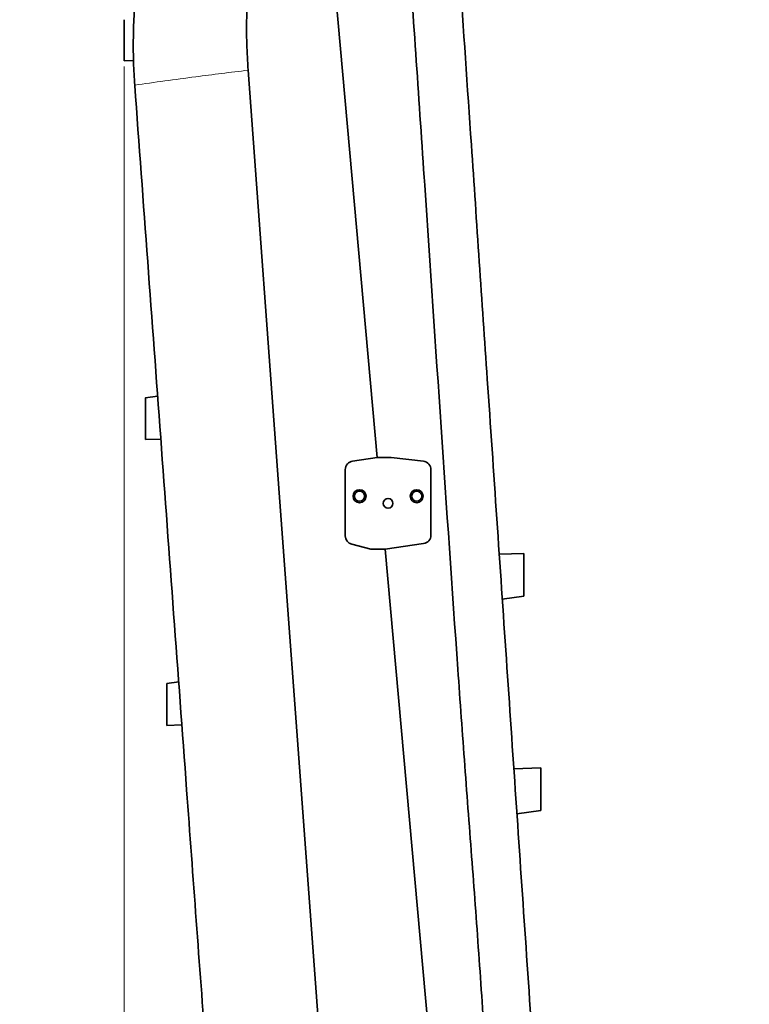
# Model space of a CAD drawing. Header units: millimetres. Extents: x 0 to 11920, y 0 to 8400.
# Tile 38 of 61: x 7629 to 8140, y 3036 to 3725. Entities that reach past the tile are written whole.
import ezdxf

# ---------------------------------------------------------------- set-up
doc = ezdxf.new("R2010")
doc.units = ezdxf.units.MM
doc.header["$LTSCALE"] = 20
doc.styles.add('SLDTEXTSTYLE0', font='TXT', dxfattribs={"width": 0.605})
doc.dimstyles.new('SLDDIMSTYLE0', dxfattribs={"dimtxt": 70, "dimasz": 70, "dimexe": 0, "dimexo": 0.0625, "dimgap": 17.5, "dimtad": 1, "dimdec": 1, "dimrnd": 1e-09, "dimzin": 12, "dimdsep": 46, "dimtxsty": 'SLDTEXTSTYLE0', "dimsah": 1, "dimcen": 0.09, "dimadec": 0, "dimazin": 3, "dimtfac": 1, "dimtofl": 0, "dimtmove": 0, "dimatfit": 3, "dimfxl": 1, "dimfrac": 2, "dimtolj": 1, "dimtzin": 12, "dimarcsym": 0})

# ---------------------------------------------------------------- blocks, each defined once
blk = doc.blocks.new('_D')
at = {"color": 7, "linetype": 'Continuous', "lineweight": 0}
for p, q in [((7701.97, 3692.31), (7701.97, 1744.49)), ((8139.97, 1814.67), (8139.97, 1744.49)), ((7701.97, 1774.49), (6715.05, 1774.49)), ((7701.97, 1774.49), (8139.97, 1774.49))]:
    blk.add_line(p, q, dxfattribs=at)
at = {"color": 7, "linetype": 'Continuous', "lineweight": 18}
for points in [[(7701.97, 1774.49), (7771.97, 1764.49), (7771.97, 1784.49)], [(8139.97, 1774.49), (8069.97, 1784.49), (8069.97, 1764.49)]]:
    blk.add_solid(points, dxfattribs=at)
at = {"color": 7, "linetype": 'Continuous', "lineweight": 18, "char_height": 70, "attachment_point": 1, "style": 'SLDTEXTSTYLE0'}
for s, insert in [('(2x M8 Through)', (6901.72, 1864.72)), ('438', (6715.05, 1864.72))]:
    blk.add_mtext(s, dxfattribs=dict(at, insert=insert))

msp = doc.modelspace()

# ---------------------------------------------------------------- linework, layer by layer
at = {"color": 7, "linetype": 'Continuous', "lineweight": 35}
for p, q in [((7828.84, 3979.21), (7879.21, 3418.58)), ((7701.97, 3696.3), (7708.63, 3696.54)), ((7701.97, 3696.3), (7708.63, 3696.54)), ((7709.46, 3679.32), (7709.48, 3679.14)), ((7725.52, 3461.58), (7716.97, 3460.36)), ((7716.91, 3431.18), (7727.73, 3431.58)), ((7879.21, 3418.58), (7862.12, 3416.14)), ((7889.21, 3418.58), (7879.21, 3418.58)), ((7911.65, 3416.01), (7889.21, 3418.58)), ((7856.97, 3410.2), (7856.97, 3363.82)), ((7916.97, 3364.36), (7916.97, 3410.05)), ((7861.49, 3358.01), (7874.96, 3354.58)), ((7884.96, 3354.58), (7911.82, 3358.42)), ((7874.96, 3354.58), (7884.96, 3354.58)), ((7884.96, 3354.58), (7923.22, 2928.75)), ((7981.97, 3351.58), (7964.7, 3350.94)), ((7966.96, 3319.44), (7981.97, 3321.58)), ((7966.96, 3319.44), (7966.96, 3319.44)), ((7731.97, 3260.4), (7740.26, 3261.58)), ((7731.97, 3231.19), (7742.47, 3231.58)), ((7993.97, 3201.58), (7974.93, 3200.87)), ((7977.2, 3169.19), (7993.97, 3171.58)), ((7977.2, 3169.19), (7977.2, 3169.19))]:
    msp.add_line(p, q, dxfattribs=at)
at = {"color": 8, "linetype": 'Continuous', "lineweight": 18}
msp.add_line((7701.97, 3696.31), (7708.63, 3696.56), dxfattribs=at)
at = {"color": 7, "linetype": 'Continuous', "lineweight": 35, "flags": 128}
msp.add_lwpolyline([(7788.91, 3689.74), (7810.71, 3394.05), (7828.13, 3157.74), (7845.56, 2921.44)], dxfattribs=at)
at = {"color": 7, "linetype": 'Continuous', "lineweight": 35}
for centre, radius in [((7866.97, 3391.58), 4.55), ((7866.97, 3391.58), 3.55), ((7906.97, 3391.58), 4.55), ((7906.97, 3391.58), 3.55), ((7886.97, 3386.58), 3.4)]:
    msp.add_circle(centre, radius, dxfattribs=at)
for centre, start, end in [((7862.97, 3410.2), 98.13388, 180), ((7910.97, 3410.05), 0, 83.47078), ((7862.97, 3363.82), 180, 255.72496), ((7910.97, 3364.36), 278.13388, 0)]:
    msp.add_arc(centre, 6, start, end, dxfattribs=at)
for points, knots in [([(7900.78, 3782.7), (7904.73, 3724.93), (7916.4, 3554.23), (7929.31, 3360.92), (7940.63, 3202.85), (7945.82, 3135.12), (7950.81, 3067.39), (7955.39, 2999.62), (7957.67, 2954.41), (7958.81, 2931.8)], [0, 0, 0, 0, 0.203676, 0.601832, 0.681467, 0.761106, 0.840744, 0.920373, 1, 1, 1, 1]), ([(7996.58, 2884.97), (7996.13, 2891.54), (7995.24, 2904.68), (7993.89, 2924.41), (7992.55, 2944.12), (7991.21, 2963.8), (7988.07, 3009.8), (7980.93, 3114.46), (7969.79, 3277.84), (7957.17, 3462.96), (7946.23, 3623.28), (7939.75, 3718.37), (7937, 3758.75)], [0, 0, 0, 0, 0.022488, 0.04499, 0.067521, 0.090066, 0.11259, 0.225576, 0.44953, 0.673483, 0.861337, 1, 1, 1, 1]), ([(7710.26, 3744.31), (7709.79, 3738.71), (7708.85, 3727.5), (7708.38, 3711.02), (7708.51, 3694.94), (7709.15, 3684.53), (7709.46, 3679.32)], [0, 0, 0, 0, 0.259223, 0.518449, 0.758907, 1, 1, 1, 1]), ([(7788.57, 3743.45), (7788.3, 3737.84), (7787.74, 3726.1), (7787.81, 3708.17), (7788.55, 3695.89), (7788.91, 3689.74)], [0, 0, 0, 0, 0.313146, 0.656209, 1, 1, 1, 1]), ([(7701.97, 3725.08), (7701.97, 3724.94), (7701.97, 3724.62), (7701.97, 3723.64), (7701.97, 3722.29), (7701.97, 3720.58), (7701.97, 3718.62), (7701.97, 3716.43), (7701.97, 3714.11), (7701.97, 3711.68), (7701.97, 3709.25), (7701.97, 3706.84), (7701.97, 3704.56), (7701.97, 3702.43), (7701.97, 3700.55), (7701.97, 3698.95), (7701.97, 3697.7), (7701.97, 3696.82), (7701.97, 3696.38), (7701.97, 3696.33), (7701.97, 3696.31)], [0, 0, 0, 0, 0.0480232, 0.1047725, 0.1631878, 0.2195955, 0.2776654, 0.3336482, 0.3912626, 0.4471239, 0.5045956, 0.5606523, 0.6183168, 0.674711, 0.7327259, 0.7893793, 0.8476714, 0.9043931, 0.9627628, 1, 1, 1, 1]), ([(7761.16, 2978.1), (7760.54, 2986.48), (7755.44, 3055.76), (7744.27, 3207.28), (7727.65, 3432.58), (7715.54, 3596.98), (7709.48, 3679.14)], [0, 0, 0, 0, 0.035827, 0.296503, 0.648376, 1, 1, 1, 1]), ([(7716.97, 3431.18), (7716.97, 3431.22), (7716.97, 3431.3), (7716.97, 3431.93), (7716.97, 3432.92), (7716.97, 3434.28), (7716.97, 3435.96), (7716.97, 3437.91), (7716.97, 3440.1), (7716.97, 3442.44), (7716.97, 3444.9), (7716.97, 3447.37), (7716.97, 3449.82), (7716.97, 3452.13), (7716.97, 3454.28), (7716.97, 3456.17), (7716.97, 3457.77), (7716.97, 3459.02), (7716.97, 3459.87), (7716.97, 3460.33), (7716.97, 3460.32), (7716.97, 3460.31)], [0, 0, 0, 0, 0.0524867, 0.1064995, 0.1589853, 0.2129855, 0.2656183, 0.3197578, 0.3727331, 0.4272261, 0.480537, 0.5353862, 0.5888282, 0.6438235, 0.6971824, 0.7521026, 0.8052064, 0.8598703, 0.9126349, 0.9669468, 1, 1, 1, 1]), ([(7981.97, 3321.63), (7981.97, 3321.63), (7981.97, 3321.63), (7981.97, 3322.12), (7981.97, 3323.01), (7981.97, 3324.32), (7981.97, 3325.95), (7981.97, 3327.91), (7981.97, 3330.09), (7981.97, 3332.48), (7981.97, 3334.97), (7981.97, 3337.52), (7981.97, 3340.02), (7981.97, 3342.44), (7981.97, 3344.68), (7981.97, 3346.71), (7981.97, 3348.43), (7981.97, 3349.83), (7981.97, 3350.84), (7981.97, 3351.47), (7981.97, 3351.54), (7981.97, 3351.57)], [0, 0, 0, 0, 0.036592, 0.089475, 0.143883, 0.19681, 0.251262, 0.304255, 0.358784, 0.411784, 0.466329, 0.519258, 0.57373, 0.626613, 0.681036, 0.733903, 0.788302, 0.841183, 0.895589, 0.94851, 1, 1, 1, 1]), ([(7731.97, 3260.4), (7731.97, 3260.36), (7731.97, 3260.28), (7731.97, 3259.65), (7731.97, 3258.65), (7731.97, 3257.3), (7731.97, 3255.61), (7731.97, 3253.66), (7731.97, 3251.47), (7731.97, 3249.13), (7731.97, 3246.66), (7731.97, 3244.19), (7731.97, 3241.74), (7731.97, 3239.43), (7731.97, 3237.28), (7731.97, 3235.39), (7731.97, 3233.78), (7731.97, 3232.54), (7731.97, 3231.67), (7731.97, 3231.25), (7731.97, 3231.21), (7731.97, 3231.19)], [0, 0, 0, 0, 0.052487, 0.106501, 0.158987, 0.212988, 0.26562, 0.319758, 0.372733, 0.427226, 0.480533, 0.535379, 0.588817, 0.643807, 0.697168, 0.75209, 0.805198, 0.859867, 0.912628, 0.966937, 1, 1, 1, 1]), ([(7993.97, 3171.63), (7993.97, 3171.63), (7993.97, 3171.63), (7993.97, 3172.12), (7993.97, 3173.01), (7993.97, 3174.32), (7993.97, 3175.95), (7993.97, 3177.91), (7993.97, 3180.09), (7993.97, 3182.48), (7993.97, 3184.97), (7993.97, 3187.52), (7993.97, 3190.02), (7993.97, 3192.44), (7993.97, 3194.68), (7993.97, 3196.71), (7993.97, 3198.43), (7993.97, 3199.83), (7993.97, 3200.84), (7993.97, 3201.47), (7993.97, 3201.54), (7993.97, 3201.57)], [0, 0, 0, 0, 0.036592, 0.089475, 0.143883, 0.19681, 0.251262, 0.304255, 0.358784, 0.411784, 0.466329, 0.519258, 0.57373, 0.626613, 0.681036, 0.733903, 0.788302, 0.841183, 0.895589, 0.94851, 1, 1, 1, 1])]:
    msp.add_open_spline(points, degree=3, knots=knots, dxfattribs=at)
at = {"color": 8, "linetype": 'Continuous', "lineweight": 18}
msp.add_open_spline([(7709.46, 3679.32), (7716.41, 3680.29), (7730.32, 3682.23), (7750.75, 3684.94), (7770.27, 3687.44), (7782.7, 3688.97), (7788.91, 3689.74)], degree=3, knots=[0, 0, 0, 0, 0.275665, 0.551723, 0.77606, 1, 1, 1, 1], dxfattribs=at)

# ---------------------------------------------------------------- dimensions: what is measured, and where the dimension line sits
at = {"color": 7, "linetype": 'Continuous', "lineweight": 18}
dim = msp.add_linear_dim(base=(8139.97, 1774.49), p1=(7701.97, 3696.31), p2=(8139.97, 1818.67), angle=0, text='<> (2x M8 Through)', dimstyle='SLDDIMSTYLE0', dxfattribs=at)
dim.commit()
dim.dimension.update_dxf_attribs({"geometry": '_D', "text_midpoint": (7163.97, 1774.49), "dimtype": 160})

doc.saveas('drawing.dxf')
